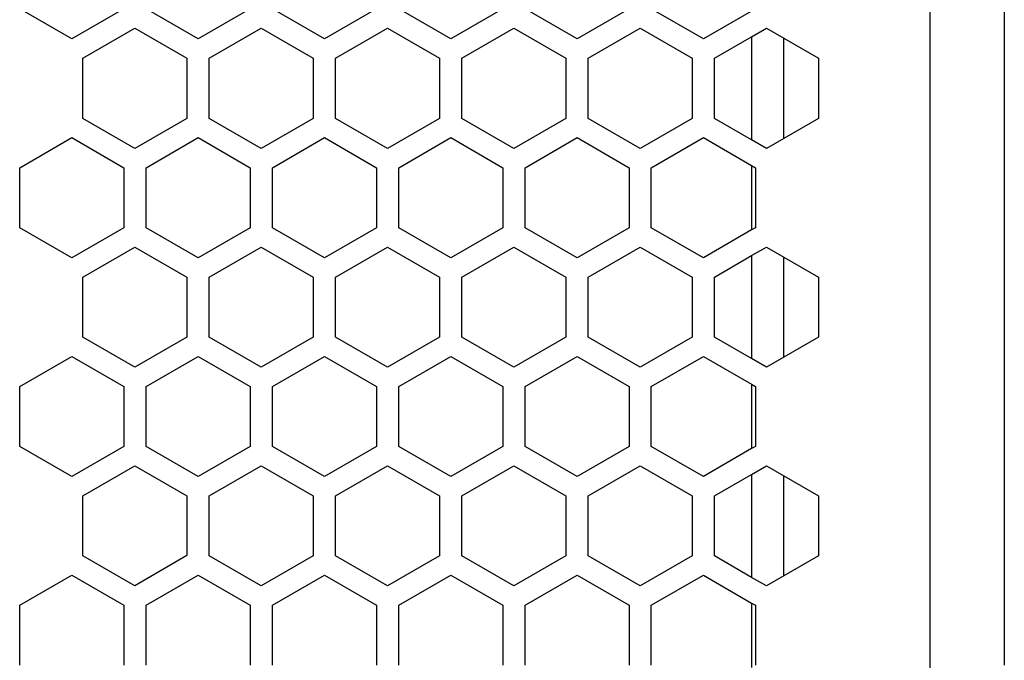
# Model space of a CAD drawing. Header units: millimetres. Extents: x -183 to 9, y -80 to 303.
# Tile 11 of 21: x -69 to -3, y 87 to 130. Entities that reach past the tile are written whole.
import ezdxf

# ---------------------------------------------------------------- set-up
doc = ezdxf.new("R2010")
doc.units = ezdxf.units.MM

# ---------------------------------------------------------------- blocks, each defined once
blk = doc.blocks.new('Abdeckfolie-S60-PSU__29', base_point=(-71, 34.5))
at = {"color": 7, "linetype": 'Continuous'}
for p, q in [((-20, 128.964), (-20, 122.036)), ((-20, 120.304), (-20, 115.974)), ((-20, 114.242), (-20, 107.313)), ((-20, 105.581), (-20, 101.251)), ((-20, 99.519), (-20, 92.591)), ((-20, 90.859), (-20, 86.529))]:
    blk.add_line(p, q, dxfattribs=at)
blk = doc.blocks.new('Gehaeuseschale-unten-L5_0007876-schwarz__35', base_point=(-171, -19.5))
at = {"color": 1, "linetype": 'Continuous'}
blk.add_line((-8, 270.5), (-8, -19.5), dxfattribs=at)
at = {"color": 7, "linetype": 'Continuous'}
for p, q in [((-40.25, 128.82), (-43.75, 130.84)), ((-36.75, 130.84), (-40.25, 128.82)), ((-31.75, 128.82), (-35.25, 130.84)), ((-28.25, 130.84), (-31.75, 128.82)), ((-23.25, 128.82), (-26.75, 130.84)), ((-20, 130.696), (-23.25, 128.82)), ((-3, 130.84), (-3, 127.521)), ((-48, 127.521), (-44.5, 129.541)), ((-44.5, 129.541), (-41, 127.521)), ((-39.5, 127.521), (-36, 129.541)), ((-36, 129.541), (-32.5, 127.521)), ((-31, 127.521), (-27.5, 129.541)), ((-27.5, 129.541), (-24, 127.521)), ((-20, 128.964), (-19, 129.541)), ((-19, 129.541), (-15.5, 127.521)), ((-22.5, 127.521), (-20, 128.964)), ((-48, 123.479), (-48, 127.521)), ((-41, 127.521), (-41, 123.479)), ((-39.5, 123.479), (-39.5, 127.521)), ((-32.5, 127.521), (-32.5, 123.479)), ((-31, 123.479), (-31, 127.521)), ((-24, 127.521), (-24, 123.479)), ((-22.5, 123.479), (-22.5, 127.521)), ((-15.5, 127.521), (-15.5, 123.479)), ((-3, 127.521), (-3, 123.479)), ((-44.5, 121.459), (-48, 123.479)), ((-41, 123.479), (-44.5, 121.459)), ((-36, 121.459), (-39.5, 123.479)), ((-32.5, 123.479), (-36, 121.459)), ((-27.5, 121.459), (-31, 123.479)), ((-24, 123.479), (-27.5, 121.459)), ((-20, 122.036), (-22.5, 123.479)), ((-15.5, 123.479), (-19, 121.459)), ((-3, 123.479), (-3, 120.16)), ((-43.75, 120.16), (-40.25, 122.18)), ((-40.25, 122.18), (-36.75, 120.16)), ((-35.25, 120.16), (-31.75, 122.18)), ((-31.75, 122.18), (-28.25, 120.16)), ((-26.75, 120.16), (-23.25, 122.18)), ((-23.25, 122.18), (-20, 120.304)), ((-19, 121.459), (-20, 122.036)), ((-43.75, 116.118), (-43.75, 120.16)), ((-36.75, 120.16), (-36.75, 116.118)), ((-35.25, 116.118), (-35.25, 120.16)), ((-28.25, 120.16), (-28.25, 116.118)), ((-26.75, 116.118), (-26.75, 120.16)), ((-20, 120.304), (-19.75, 120.16)), ((-19.75, 120.16), (-19.75, 116.118)), ((-3, 120.16), (-3, 116.118)), ((-40.25, 114.097), (-43.75, 116.118)), ((-36.75, 116.118), (-40.25, 114.097)), ((-31.75, 114.097), (-35.25, 116.118)), ((-28.25, 116.118), (-31.75, 114.097)), ((-23.25, 114.097), (-26.75, 116.118)), ((-20, 115.974), (-23.25, 114.097)), ((-19.75, 116.118), (-20, 115.974)), ((-3, 116.118), (-3, 112.798)), ((-48, 112.798), (-44.5, 114.819)), ((-44.5, 114.819), (-41, 112.798)), ((-39.5, 112.798), (-36, 114.819)), ((-36, 114.819), (-32.5, 112.798)), ((-31, 112.798), (-27.5, 114.819)), ((-27.5, 114.819), (-24, 112.798)), ((-20, 114.242), (-19, 114.819)), ((-19, 114.819), (-15.5, 112.798)), ((-22.5, 112.798), (-20, 114.242)), ((-48, 108.757), (-48, 112.798)), ((-41, 112.798), (-41, 108.757)), ((-39.5, 108.757), (-39.5, 112.798)), ((-32.5, 112.798), (-32.5, 108.757)), ((-31, 108.757), (-31, 112.798)), ((-24, 112.798), (-24, 108.757)), ((-22.5, 108.757), (-22.5, 112.798)), ((-15.5, 112.798), (-15.5, 108.757)), ((-3, 112.798), (-3, 108.757)), ((-44.5, 106.736), (-48, 108.757)), ((-41, 108.757), (-44.5, 106.736)), ((-36, 106.736), (-39.5, 108.757)), ((-32.5, 108.757), (-36, 106.736)), ((-27.5, 106.736), (-31, 108.757)), ((-24, 108.757), (-27.5, 106.736)), ((-20, 107.313), (-22.5, 108.757)), ((-15.5, 108.757), (-19, 106.736)), ((-3, 108.757), (-3, 105.437)), ((-43.75, 105.437), (-40.25, 107.458)), ((-40.25, 107.458), (-36.75, 105.437)), ((-35.25, 105.437), (-31.75, 107.458)), ((-31.75, 107.458), (-28.25, 105.437)), ((-26.75, 105.437), (-23.25, 107.458)), ((-23.25, 107.458), (-20, 105.581)), ((-19, 106.736), (-20, 107.313)), ((-43.75, 101.396), (-43.75, 105.437)), ((-36.75, 105.437), (-36.75, 101.396)), ((-35.25, 101.396), (-35.25, 105.437)), ((-28.25, 105.437), (-28.25, 101.396)), ((-26.75, 101.396), (-26.75, 105.437)), ((-20, 105.581), (-19.75, 105.437)), ((-19.75, 105.437), (-19.75, 101.396)), ((-3, 105.437), (-3, 101.396)), ((-40.25, 99.375), (-43.75, 101.396)), ((-36.75, 101.396), (-40.25, 99.375)), ((-31.75, 99.375), (-35.25, 101.396)), ((-28.25, 101.396), (-31.75, 99.375)), ((-23.25, 99.375), (-26.75, 101.396)), ((-19.75, 101.396), (-20, 101.251)), ((-3, 101.396), (-3, 98.076)), ((-20, 101.251), (-23.25, 99.375)), ((-39.5, 98.076), (-36, 100.097)), ((-36, 100.097), (-32.5, 98.076)), ((-31, 98.076), (-27.5, 100.097)), ((-27.5, 100.097), (-24, 98.076)), ((-20, 99.519), (-19, 100.097)), ((-19, 100.097), (-15.5, 98.076)), ((-22.5, 98.076), (-20, 99.519)), ((-39.5, 94.034), (-39.5, 98.076)), ((-32.5, 98.076), (-32.5, 94.034)), ((-31, 94.034), (-31, 98.076)), ((-24, 98.076), (-24, 94.034)), ((-22.5, 94.034), (-22.5, 98.076)), ((-15.5, 98.076), (-15.5, 94.034)), ((-3, 98.076), (-3, 94.034)), ((-36, 92.014), (-39.5, 94.034)), ((-32.5, 94.034), (-36, 92.014)), ((-27.5, 92.014), (-31, 94.034)), ((-24, 94.034), (-27.5, 92.014)), ((-20, 92.591), (-22.5, 94.034)), ((-15.5, 94.034), (-19, 92.014)), ((-3, 94.034), (-3, 90.715)), ((-35.25, 90.715), (-31.75, 92.735)), ((-31.75, 92.735), (-28.25, 90.715)), ((-26.75, 90.715), (-23.25, 92.735)), ((-23.25, 92.735), (-20, 90.859)), ((-19, 92.014), (-20, 92.591)), ((-20, 90.859), (-19.75, 90.715)), ((-35.25, 86.673), (-35.25, 90.715)), ((-28.25, 90.715), (-28.25, 86.673)), ((-26.75, 86.673), (-26.75, 90.715)), ((-19.75, 90.715), (-19.75, 86.673)), ((-3, 90.715), (-3, 86.673))]:
    blk.add_line(p, q, dxfattribs=at)
blk = doc.blocks.new('Gehaeuseschale-unten__36', base_point=(-171, -19.5))
at = {"color": 1, "linetype": 'Continuous'}
blk.add_line((-8, 270.5), (-8, -19.5), dxfattribs=at)
at = {"color": 7, "linetype": 'Continuous'}
for p, q in [((-40.25, 128.82), (-43.75, 130.84)), ((-36.75, 130.84), (-40.25, 128.82)), ((-31.75, 128.82), (-35.25, 130.84)), ((-28.25, 130.84), (-31.75, 128.82)), ((-23.25, 128.82), (-26.75, 130.84)), ((-20, 130.696), (-23.25, 128.82)), ((-3, 130.84), (-3, 127.521)), ((-48, 127.521), (-44.5, 129.541)), ((-44.5, 129.541), (-41, 127.521)), ((-39.5, 127.521), (-36, 129.541)), ((-36, 129.541), (-32.5, 127.521)), ((-31, 127.521), (-27.5, 129.541)), ((-27.5, 129.541), (-24, 127.521)), ((-20, 128.964), (-19, 129.541)), ((-19, 129.541), (-15.5, 127.521)), ((-22.5, 127.521), (-20, 128.964)), ((-48, 123.479), (-48, 127.521)), ((-41, 127.521), (-41, 123.479)), ((-39.5, 123.479), (-39.5, 127.521)), ((-32.5, 127.521), (-32.5, 123.479)), ((-31, 123.479), (-31, 127.521)), ((-24, 127.521), (-24, 123.479)), ((-22.5, 123.479), (-22.5, 127.521)), ((-15.5, 127.521), (-15.5, 123.479)), ((-3, 127.521), (-3, 123.479)), ((-44.5, 121.459), (-48, 123.479)), ((-41, 123.479), (-44.5, 121.459)), ((-36, 121.459), (-39.5, 123.479)), ((-32.5, 123.479), (-36, 121.459)), ((-27.5, 121.459), (-31, 123.479)), ((-24, 123.479), (-27.5, 121.459)), ((-20, 122.036), (-22.5, 123.479)), ((-15.5, 123.479), (-19, 121.459)), ((-3, 123.479), (-3, 120.16)), ((-43.75, 120.16), (-40.25, 122.18)), ((-40.25, 122.18), (-36.75, 120.16)), ((-35.25, 120.16), (-31.75, 122.18)), ((-31.75, 122.18), (-28.25, 120.16)), ((-26.75, 120.16), (-23.25, 122.18)), ((-23.25, 122.18), (-20, 120.304)), ((-19, 121.459), (-20, 122.036)), ((-43.75, 116.118), (-43.75, 120.16)), ((-36.75, 120.16), (-36.75, 116.118)), ((-35.25, 116.118), (-35.25, 120.16)), ((-28.25, 120.16), (-28.25, 116.118)), ((-26.75, 116.118), (-26.75, 120.16)), ((-20, 120.304), (-19.75, 120.16)), ((-19.75, 120.16), (-19.75, 116.118)), ((-3, 120.16), (-3, 116.118)), ((-40.25, 114.097), (-43.75, 116.118)), ((-36.75, 116.118), (-40.25, 114.097)), ((-31.75, 114.097), (-35.25, 116.118)), ((-28.25, 116.118), (-31.75, 114.097)), ((-23.25, 114.097), (-26.75, 116.118)), ((-20, 115.974), (-23.25, 114.097)), ((-19.75, 116.118), (-20, 115.974)), ((-3, 116.118), (-3, 112.798)), ((-48, 112.798), (-44.5, 114.819)), ((-44.5, 114.819), (-41, 112.798)), ((-39.5, 112.798), (-36, 114.819)), ((-36, 114.819), (-32.5, 112.798)), ((-31, 112.798), (-27.5, 114.819)), ((-27.5, 114.819), (-24, 112.798)), ((-20, 114.242), (-19, 114.819)), ((-19, 114.819), (-15.5, 112.798)), ((-22.5, 112.798), (-20, 114.242)), ((-48, 108.757), (-48, 112.798)), ((-41, 112.798), (-41, 108.757)), ((-39.5, 108.757), (-39.5, 112.798)), ((-32.5, 112.798), (-32.5, 108.757)), ((-31, 108.757), (-31, 112.798)), ((-24, 112.798), (-24, 108.757)), ((-22.5, 108.757), (-22.5, 112.798)), ((-15.5, 112.798), (-15.5, 108.757)), ((-3, 112.798), (-3, 108.757)), ((-44.5, 106.736), (-48, 108.757)), ((-41, 108.757), (-44.5, 106.736)), ((-36, 106.736), (-39.5, 108.757)), ((-32.5, 108.757), (-36, 106.736)), ((-27.5, 106.736), (-31, 108.757)), ((-24, 108.757), (-27.5, 106.736)), ((-20, 107.313), (-22.5, 108.757)), ((-15.5, 108.757), (-19, 106.736)), ((-3, 108.757), (-3, 105.437)), ((-43.75, 105.437), (-40.25, 107.458)), ((-40.25, 107.458), (-36.75, 105.437)), ((-35.25, 105.437), (-31.75, 107.458)), ((-31.75, 107.458), (-28.25, 105.437)), ((-26.75, 105.437), (-23.25, 107.458)), ((-23.25, 107.458), (-20, 105.581)), ((-19, 106.736), (-20, 107.313)), ((-43.75, 101.396), (-43.75, 105.437)), ((-36.75, 105.437), (-36.75, 101.396)), ((-35.25, 101.396), (-35.25, 105.437)), ((-28.25, 105.437), (-28.25, 101.396)), ((-26.75, 101.396), (-26.75, 105.437)), ((-20, 105.581), (-19.75, 105.437)), ((-19.75, 105.437), (-19.75, 101.396)), ((-3, 105.437), (-3, 101.396)), ((-40.25, 99.375), (-43.75, 101.396)), ((-36.75, 101.396), (-40.25, 99.375)), ((-31.75, 99.375), (-35.25, 101.396)), ((-28.25, 101.396), (-31.75, 99.375)), ((-23.25, 99.375), (-26.75, 101.396)), ((-19.75, 101.396), (-20, 101.251)), ((-3, 101.396), (-3, 98.076)), ((-20, 101.251), (-23.25, 99.375)), ((-39.5, 98.076), (-36, 100.097)), ((-36, 100.097), (-32.5, 98.076)), ((-31, 98.076), (-27.5, 100.097)), ((-27.5, 100.097), (-24, 98.076)), ((-20, 99.519), (-19, 100.097)), ((-19, 100.097), (-15.5, 98.076)), ((-22.5, 98.076), (-20, 99.519)), ((-39.5, 94.034), (-39.5, 98.076)), ((-32.5, 98.076), (-32.5, 94.034)), ((-31, 94.034), (-31, 98.076)), ((-24, 98.076), (-24, 94.034)), ((-22.5, 94.034), (-22.5, 98.076)), ((-15.5, 98.076), (-15.5, 94.034)), ((-3, 98.076), (-3, 94.034)), ((-36, 92.014), (-39.5, 94.034)), ((-32.5, 94.034), (-36, 92.014)), ((-27.5, 92.014), (-31, 94.034)), ((-24, 94.034), (-27.5, 92.014)), ((-20, 92.591), (-22.5, 94.034)), ((-15.5, 94.034), (-19, 92.014)), ((-3, 94.034), (-3, 90.715)), ((-35.25, 90.715), (-31.75, 92.735)), ((-31.75, 92.735), (-28.25, 90.715)), ((-26.75, 90.715), (-23.25, 92.735)), ((-23.25, 92.735), (-20, 90.859)), ((-19, 92.014), (-20, 92.591)), ((-20, 90.859), (-19.75, 90.715)), ((-35.25, 86.673), (-35.25, 90.715)), ((-28.25, 90.715), (-28.25, 86.673)), ((-26.75, 86.673), (-26.75, 90.715)), ((-19.75, 90.715), (-19.75, 86.673)), ((-3, 90.715), (-3, 86.673))]:
    blk.add_line(p, q, dxfattribs=at)
blk = doc.blocks.new('Gehaeuseschale-oben__37', base_point=(-171, -19.5))
at = {"color": 1, "linetype": 'Continuous'}
blk.add_line((-8, 270.5), (-8, -19.5), dxfattribs=at)
at = {"color": 7, "linetype": 'Continuous'}
for p, q in [((-65.75, 128.82), (-69.25, 130.84)), ((-62.25, 130.84), (-65.75, 128.82)), ((-57.25, 128.82), (-60.75, 130.84)), ((-53.75, 130.84), (-57.25, 128.82)), ((-48.75, 128.82), (-52.25, 130.84)), ((-45.25, 130.84), (-48.75, 128.82)), ((-40.25, 128.82), (-43.75, 130.84)), ((-36.75, 130.84), (-40.25, 128.82)), ((-31.75, 128.82), (-35.25, 130.84)), ((-28.25, 130.84), (-31.75, 128.82)), ((-23.25, 128.82), (-26.75, 130.84)), ((-20, 130.696), (-23.25, 128.82)), ((-3, 130.84), (-3, 127.521)), ((-65, 127.521), (-61.5, 129.541)), ((-61.5, 129.541), (-58, 127.521)), ((-56.5, 127.521), (-53, 129.541)), ((-53, 129.541), (-49.5, 127.521)), ((-48, 127.521), (-44.5, 129.541)), ((-44.5, 129.541), (-41, 127.521)), ((-39.5, 127.521), (-36, 129.541)), ((-36, 129.541), (-32.5, 127.521)), ((-31, 127.521), (-27.5, 129.541)), ((-27.5, 129.541), (-24, 127.521)), ((-20, 128.964), (-19, 129.541)), ((-19, 129.541), (-15.5, 127.521)), ((-22.5, 127.521), (-20, 128.964)), ((-65, 123.479), (-65, 127.521)), ((-58, 127.521), (-58, 123.479)), ((-56.5, 123.479), (-56.5, 127.521)), ((-49.5, 127.521), (-49.5, 123.479)), ((-48, 123.479), (-48, 127.521)), ((-41, 127.521), (-41, 123.479)), ((-39.5, 123.479), (-39.5, 127.521)), ((-32.5, 127.521), (-32.5, 123.479)), ((-31, 123.479), (-31, 127.521)), ((-24, 127.521), (-24, 123.479)), ((-22.5, 123.479), (-22.5, 127.521)), ((-15.5, 127.521), (-15.5, 123.479)), ((-3, 127.521), (-3, 123.479)), ((-61.5, 121.459), (-65, 123.479)), ((-58, 123.479), (-61.5, 121.459)), ((-53, 121.459), (-56.5, 123.479)), ((-49.5, 123.479), (-53, 121.459)), ((-44.5, 121.459), (-48, 123.479)), ((-41, 123.479), (-44.5, 121.459)), ((-36, 121.459), (-39.5, 123.479)), ((-32.5, 123.479), (-36, 121.459)), ((-27.5, 121.459), (-31, 123.479)), ((-24, 123.479), (-27.5, 121.459)), ((-20, 122.036), (-22.5, 123.479)), ((-15.5, 123.479), (-19, 121.459)), ((-3, 123.479), (-3, 120.16)), ((-69.25, 120.16), (-65.75, 122.18)), ((-65.75, 122.18), (-62.25, 120.16)), ((-60.75, 120.16), (-57.25, 122.18)), ((-57.25, 122.18), (-53.75, 120.16)), ((-52.25, 120.16), (-48.75, 122.18)), ((-48.75, 122.18), (-45.25, 120.16)), ((-43.75, 120.16), (-40.25, 122.18)), ((-40.25, 122.18), (-36.75, 120.16)), ((-35.25, 120.16), (-31.75, 122.18)), ((-31.75, 122.18), (-28.25, 120.16)), ((-26.75, 120.16), (-23.25, 122.18)), ((-23.25, 122.18), (-20, 120.304)), ((-19, 121.459), (-20, 122.036)), ((-69.25, 116.118), (-69.25, 120.16)), ((-62.25, 120.16), (-62.25, 116.118)), ((-60.75, 116.118), (-60.75, 120.16)), ((-53.75, 120.16), (-53.75, 116.118)), ((-52.25, 116.118), (-52.25, 120.16)), ((-45.25, 120.16), (-45.25, 116.118)), ((-43.75, 116.118), (-43.75, 120.16)), ((-36.75, 120.16), (-36.75, 116.118)), ((-35.25, 116.118), (-35.25, 120.16)), ((-28.25, 120.16), (-28.25, 116.118)), ((-26.75, 116.118), (-26.75, 120.16)), ((-20, 120.304), (-19.75, 120.16)), ((-19.75, 120.16), (-19.75, 116.118)), ((-3, 120.16), (-3, 116.118)), ((-65.75, 114.097), (-69.25, 116.118)), ((-62.25, 116.118), (-65.75, 114.097)), ((-57.25, 114.097), (-60.75, 116.118)), ((-53.75, 116.118), (-57.25, 114.097)), ((-48.75, 114.097), (-52.25, 116.118)), ((-45.25, 116.118), (-48.75, 114.097)), ((-40.25, 114.097), (-43.75, 116.118)), ((-36.75, 116.118), (-40.25, 114.097)), ((-31.75, 114.097), (-35.25, 116.118)), ((-28.25, 116.118), (-31.75, 114.097)), ((-23.25, 114.097), (-26.75, 116.118)), ((-20, 115.974), (-23.25, 114.097)), ((-19.75, 116.118), (-20, 115.974)), ((-3, 116.118), (-3, 112.798)), ((-65, 112.798), (-61.5, 114.819)), ((-61.5, 114.819), (-58, 112.798)), ((-56.5, 112.798), (-53, 114.819)), ((-53, 114.819), (-49.5, 112.798)), ((-48, 112.798), (-44.5, 114.819)), ((-44.5, 114.819), (-41, 112.798)), ((-39.5, 112.798), (-36, 114.819)), ((-36, 114.819), (-32.5, 112.798)), ((-31, 112.798), (-27.5, 114.819)), ((-27.5, 114.819), (-24, 112.798)), ((-20, 114.242), (-19, 114.819)), ((-19, 114.819), (-15.5, 112.798)), ((-22.5, 112.798), (-20, 114.242)), ((-65, 108.757), (-65, 112.798)), ((-58, 112.798), (-58, 108.757)), ((-56.5, 108.757), (-56.5, 112.798)), ((-49.5, 112.798), (-49.5, 108.757)), ((-48, 108.757), (-48, 112.798)), ((-41, 112.798), (-41, 108.757)), ((-39.5, 108.757), (-39.5, 112.798)), ((-32.5, 112.798), (-32.5, 108.757)), ((-31, 108.757), (-31, 112.798)), ((-24, 112.798), (-24, 108.757)), ((-22.5, 108.757), (-22.5, 112.798)), ((-15.5, 112.798), (-15.5, 108.757)), ((-3, 112.798), (-3, 108.757)), ((-61.5, 106.736), (-65, 108.757)), ((-58, 108.757), (-61.5, 106.736)), ((-53, 106.736), (-56.5, 108.757)), ((-49.5, 108.757), (-53, 106.736)), ((-44.5, 106.736), (-48, 108.757)), ((-41, 108.757), (-44.5, 106.736)), ((-36, 106.736), (-39.5, 108.757)), ((-32.5, 108.757), (-36, 106.736)), ((-27.5, 106.736), (-31, 108.757)), ((-24, 108.757), (-27.5, 106.736)), ((-20, 107.313), (-22.5, 108.757)), ((-15.5, 108.757), (-19, 106.736)), ((-3, 108.757), (-3, 105.437)), ((-69.25, 105.437), (-65.75, 107.458)), ((-65.75, 107.458), (-62.25, 105.437)), ((-60.75, 105.437), (-57.25, 107.458)), ((-57.25, 107.458), (-53.75, 105.437)), ((-52.25, 105.437), (-48.75, 107.458)), ((-48.75, 107.458), (-45.25, 105.437)), ((-43.75, 105.437), (-40.25, 107.458)), ((-40.25, 107.458), (-36.75, 105.437)), ((-35.25, 105.437), (-31.75, 107.458)), ((-31.75, 107.458), (-28.25, 105.437)), ((-26.75, 105.437), (-23.25, 107.458)), ((-23.25, 107.458), (-20, 105.581)), ((-19, 106.736), (-20, 107.313)), ((-69.25, 101.396), (-69.25, 105.437)), ((-62.25, 105.437), (-62.25, 101.396)), ((-60.75, 101.396), (-60.75, 105.437)), ((-53.75, 105.437), (-53.75, 101.396)), ((-52.25, 101.396), (-52.25, 105.437)), ((-45.25, 105.437), (-45.25, 101.396)), ((-43.75, 101.396), (-43.75, 105.437)), ((-36.75, 105.437), (-36.75, 101.396)), ((-35.25, 101.396), (-35.25, 105.437)), ((-28.25, 105.437), (-28.25, 101.396)), ((-26.75, 101.396), (-26.75, 105.437)), ((-20, 105.581), (-19.75, 105.437)), ((-19.75, 105.437), (-19.75, 101.396)), ((-3, 105.437), (-3, 101.396)), ((-65.75, 99.375), (-69.25, 101.396)), ((-62.25, 101.396), (-65.75, 99.375)), ((-57.25, 99.375), (-60.75, 101.396)), ((-53.75, 101.396), (-57.25, 99.375)), ((-48.75, 99.375), (-52.25, 101.396)), ((-45.25, 101.396), (-48.75, 99.375)), ((-40.25, 99.375), (-43.75, 101.396)), ((-36.75, 101.396), (-40.25, 99.375)), ((-31.75, 99.375), (-35.25, 101.396)), ((-28.25, 101.396), (-31.75, 99.375)), ((-23.25, 99.375), (-26.75, 101.396)), ((-19.75, 101.396), (-20, 101.251)), ((-3, 101.396), (-3, 98.076)), ((-20, 101.251), (-23.25, 99.375)), ((-65, 98.076), (-61.5, 100.097)), ((-61.5, 100.097), (-58, 98.076)), ((-56.5, 98.076), (-53, 100.097)), ((-53, 100.097), (-49.5, 98.076)), ((-48, 98.076), (-44.5, 100.097)), ((-44.5, 100.097), (-41, 98.076)), ((-39.5, 98.076), (-36, 100.097)), ((-36, 100.097), (-32.5, 98.076)), ((-31, 98.076), (-27.5, 100.097)), ((-27.5, 100.097), (-24, 98.076)), ((-20, 99.519), (-19, 100.097)), ((-19, 100.097), (-15.5, 98.076)), ((-22.5, 98.076), (-20, 99.519)), ((-65, 94.034), (-65, 98.076)), ((-58, 98.076), (-57.993, 94.062)), ((-56.5, 94.034), (-56.5, 98.076)), ((-49.5, 98.076), (-49.5, 94.034)), ((-48, 94.034), (-48, 98.076)), ((-41, 98.076), (-41, 94.034)), ((-39.5, 94.034), (-39.5, 98.076)), ((-32.5, 98.076), (-32.5, 94.034)), ((-31, 94.034), (-31, 98.076)), ((-24, 98.076), (-24, 94.034)), ((-22.5, 94.034), (-22.5, 98.076)), ((-15.5, 98.076), (-15.5, 94.034)), ((-3, 98.076), (-3, 94.034)), ((-61.5, 92.014), (-65, 94.034)), ((-57.993, 94.062), (-61.5, 92.014)), ((-53, 92.014), (-56.5, 94.034)), ((-49.5, 94.034), (-53, 92.014)), ((-44.5, 92.014), (-48, 94.034)), ((-41, 94.034), (-44.5, 92.014)), ((-36, 92.014), (-39.5, 94.034)), ((-32.5, 94.034), (-36, 92.014)), ((-27.5, 92.014), (-31, 94.034)), ((-24, 94.034), (-27.5, 92.014)), ((-20, 92.591), (-22.5, 94.034)), ((-15.5, 94.034), (-19, 92.014)), ((-3, 94.034), (-3, 90.715)), ((-69.25, 90.715), (-65.75, 92.735)), ((-65.75, 92.735), (-62.25, 90.715)), ((-60.75, 90.715), (-57.25, 92.735)), ((-57.25, 92.735), (-53.75, 90.715)), ((-52.25, 90.715), (-48.75, 92.735)), ((-48.75, 92.735), (-45.25, 90.715)), ((-43.75, 90.715), (-40.25, 92.735)), ((-40.25, 92.735), (-36.75, 90.715)), ((-35.25, 90.715), (-31.75, 92.735)), ((-31.75, 92.735), (-28.25, 90.715)), ((-26.75, 90.715), (-23.25, 92.735)), ((-23.25, 92.735), (-20, 90.859)), ((-19, 92.014), (-20, 92.591)), ((-20, 90.859), (-19.75, 90.715)), ((-69.25, 86.673), (-69.25, 90.715)), ((-62.25, 90.715), (-62.25, 86.673)), ((-60.75, 86.673), (-60.75, 90.715)), ((-53.75, 90.715), (-53.75, 86.673)), ((-52.25, 86.673), (-52.25, 90.715)), ((-45.25, 90.715), (-45.25, 86.673)), ((-43.75, 86.673), (-43.75, 90.715)), ((-36.75, 90.715), (-36.75, 86.673)), ((-35.25, 86.673), (-35.25, 90.715)), ((-28.25, 90.715), (-28.25, 86.673)), ((-26.75, 86.673), (-26.75, 90.715)), ((-19.75, 90.715), (-19.75, 86.673)), ((-3, 90.715), (-3, 86.673))]:
    blk.add_line(p, q, dxfattribs=at)
blk = doc.blocks.new('Gehaeuseschale-oben-L5_0007875-schwarz__38', base_point=(-171, -19.5))
at = {"color": 1, "linetype": 'Continuous'}
blk.add_line((-8, 270.5), (-8, -19.5), dxfattribs=at)
at = {"color": 7, "linetype": 'Continuous'}
for p, q in [((-65.75, 128.82), (-69.25, 130.84)), ((-62.25, 130.84), (-65.75, 128.82)), ((-57.25, 128.82), (-60.75, 130.84)), ((-53.75, 130.84), (-57.25, 128.82)), ((-48.75, 128.82), (-52.25, 130.84)), ((-45.25, 130.84), (-48.75, 128.82)), ((-40.25, 128.82), (-43.75, 130.84)), ((-36.75, 130.84), (-40.25, 128.82)), ((-31.75, 128.82), (-35.25, 130.84)), ((-28.25, 130.84), (-31.75, 128.82)), ((-23.25, 128.82), (-26.75, 130.84)), ((-20, 130.696), (-23.25, 128.82)), ((-3, 130.84), (-3, 127.521)), ((-65, 127.521), (-61.5, 129.541)), ((-61.5, 129.541), (-58, 127.521)), ((-56.5, 127.521), (-53, 129.541)), ((-53, 129.541), (-49.5, 127.521)), ((-48, 127.521), (-44.5, 129.541)), ((-44.5, 129.541), (-41, 127.521)), ((-39.5, 127.521), (-36, 129.541)), ((-36, 129.541), (-32.5, 127.521)), ((-31, 127.521), (-27.5, 129.541)), ((-27.5, 129.541), (-24, 127.521)), ((-20, 128.964), (-19, 129.541)), ((-19, 129.541), (-15.5, 127.521)), ((-22.5, 127.521), (-20, 128.964)), ((-65, 123.479), (-65, 127.521)), ((-58, 127.521), (-58, 123.479)), ((-56.5, 123.479), (-56.5, 127.521)), ((-49.5, 127.521), (-49.5, 123.479)), ((-48, 123.479), (-48, 127.521)), ((-41, 127.521), (-41, 123.479)), ((-39.5, 123.479), (-39.5, 127.521)), ((-32.5, 127.521), (-32.5, 123.479)), ((-31, 123.479), (-31, 127.521)), ((-24, 127.521), (-24, 123.479)), ((-22.5, 123.479), (-22.5, 127.521)), ((-15.5, 127.521), (-15.5, 123.479)), ((-3, 127.521), (-3, 123.479)), ((-61.5, 121.459), (-65, 123.479)), ((-58, 123.479), (-61.5, 121.459)), ((-53, 121.459), (-56.5, 123.479)), ((-49.5, 123.479), (-53, 121.459)), ((-44.5, 121.459), (-48, 123.479)), ((-41, 123.479), (-44.5, 121.459)), ((-36, 121.459), (-39.5, 123.479)), ((-32.5, 123.479), (-36, 121.459)), ((-27.5, 121.459), (-31, 123.479)), ((-24, 123.479), (-27.5, 121.459)), ((-20, 122.036), (-22.5, 123.479)), ((-15.5, 123.479), (-19, 121.459)), ((-3, 123.479), (-3, 120.16)), ((-69.25, 120.16), (-65.75, 122.18)), ((-65.75, 122.18), (-62.25, 120.16)), ((-60.75, 120.16), (-57.25, 122.18)), ((-57.25, 122.18), (-53.75, 120.16)), ((-52.25, 120.16), (-48.75, 122.18)), ((-48.75, 122.18), (-45.25, 120.16)), ((-43.75, 120.16), (-40.25, 122.18)), ((-40.25, 122.18), (-36.75, 120.16)), ((-35.25, 120.16), (-31.75, 122.18)), ((-31.75, 122.18), (-28.25, 120.16)), ((-26.75, 120.16), (-23.25, 122.18)), ((-23.25, 122.18), (-20, 120.304)), ((-19, 121.459), (-20, 122.036)), ((-69.25, 116.118), (-69.25, 120.16)), ((-62.25, 120.16), (-62.25, 116.118)), ((-60.75, 116.118), (-60.75, 120.16)), ((-53.75, 120.16), (-53.75, 116.118)), ((-52.25, 116.118), (-52.25, 120.16)), ((-45.25, 120.16), (-45.25, 116.118)), ((-43.75, 116.118), (-43.75, 120.16)), ((-36.75, 120.16), (-36.75, 116.118)), ((-35.25, 116.118), (-35.25, 120.16)), ((-28.25, 120.16), (-28.25, 116.118)), ((-26.75, 116.118), (-26.75, 120.16)), ((-20, 120.304), (-19.75, 120.16)), ((-19.75, 120.16), (-19.75, 116.118)), ((-3, 120.16), (-3, 116.118)), ((-65.75, 114.097), (-69.25, 116.118)), ((-62.25, 116.118), (-65.75, 114.097)), ((-57.25, 114.097), (-60.75, 116.118)), ((-53.75, 116.118), (-57.25, 114.097)), ((-48.75, 114.097), (-52.25, 116.118)), ((-45.25, 116.118), (-48.75, 114.097)), ((-40.25, 114.097), (-43.75, 116.118)), ((-36.75, 116.118), (-40.25, 114.097)), ((-31.75, 114.097), (-35.25, 116.118)), ((-28.25, 116.118), (-31.75, 114.097)), ((-23.25, 114.097), (-26.75, 116.118)), ((-20, 115.974), (-23.25, 114.097)), ((-19.75, 116.118), (-20, 115.974)), ((-3, 116.118), (-3, 112.798)), ((-65, 112.798), (-61.5, 114.819)), ((-61.5, 114.819), (-58, 112.798)), ((-56.5, 112.798), (-53, 114.819)), ((-53, 114.819), (-49.5, 112.798)), ((-48, 112.798), (-44.5, 114.819)), ((-44.5, 114.819), (-41, 112.798)), ((-39.5, 112.798), (-36, 114.819)), ((-36, 114.819), (-32.5, 112.798)), ((-31, 112.798), (-27.5, 114.819)), ((-27.5, 114.819), (-24, 112.798)), ((-20, 114.242), (-19, 114.819)), ((-19, 114.819), (-15.5, 112.798)), ((-22.5, 112.798), (-20, 114.242)), ((-65, 108.757), (-65, 112.798)), ((-58, 112.798), (-58, 108.757)), ((-56.5, 108.757), (-56.5, 112.798)), ((-49.5, 112.798), (-49.5, 108.757)), ((-48, 108.757), (-48, 112.798)), ((-41, 112.798), (-41, 108.757)), ((-39.5, 108.757), (-39.5, 112.798)), ((-32.5, 112.798), (-32.5, 108.757)), ((-31, 108.757), (-31, 112.798)), ((-24, 112.798), (-24, 108.757)), ((-22.5, 108.757), (-22.5, 112.798)), ((-15.5, 112.798), (-15.5, 108.757)), ((-3, 112.798), (-3, 108.757)), ((-61.5, 106.736), (-65, 108.757)), ((-58, 108.757), (-61.5, 106.736)), ((-53, 106.736), (-56.5, 108.757)), ((-49.5, 108.757), (-53, 106.736)), ((-44.5, 106.736), (-48, 108.757)), ((-41, 108.757), (-44.5, 106.736)), ((-36, 106.736), (-39.5, 108.757)), ((-32.5, 108.757), (-36, 106.736)), ((-27.5, 106.736), (-31, 108.757)), ((-24, 108.757), (-27.5, 106.736)), ((-20, 107.313), (-22.5, 108.757)), ((-15.5, 108.757), (-19, 106.736)), ((-3, 108.757), (-3, 105.437)), ((-69.25, 105.437), (-65.75, 107.458)), ((-65.75, 107.458), (-62.25, 105.437)), ((-60.75, 105.437), (-57.25, 107.458)), ((-57.25, 107.458), (-53.75, 105.437)), ((-52.25, 105.437), (-48.75, 107.458)), ((-48.75, 107.458), (-45.25, 105.437)), ((-43.75, 105.437), (-40.25, 107.458)), ((-40.25, 107.458), (-36.75, 105.437)), ((-35.25, 105.437), (-31.75, 107.458)), ((-31.75, 107.458), (-28.25, 105.437)), ((-26.75, 105.437), (-23.25, 107.458)), ((-23.25, 107.458), (-20, 105.581)), ((-19, 106.736), (-20, 107.313)), ((-69.25, 101.396), (-69.25, 105.437)), ((-62.25, 105.437), (-62.25, 101.396)), ((-60.75, 101.396), (-60.75, 105.437)), ((-53.75, 105.437), (-53.75, 101.396)), ((-52.25, 101.396), (-52.25, 105.437)), ((-45.25, 105.437), (-45.25, 101.396)), ((-43.75, 101.396), (-43.75, 105.437)), ((-36.75, 105.437), (-36.75, 101.396)), ((-35.25, 101.396), (-35.25, 105.437)), ((-28.25, 105.437), (-28.25, 101.396)), ((-26.75, 101.396), (-26.75, 105.437)), ((-20, 105.581), (-19.75, 105.437)), ((-19.75, 105.437), (-19.75, 101.396)), ((-3, 105.437), (-3, 101.396)), ((-65.75, 99.375), (-69.25, 101.396)), ((-62.25, 101.396), (-65.75, 99.375)), ((-57.25, 99.375), (-60.75, 101.396)), ((-53.75, 101.396), (-57.25, 99.375)), ((-48.75, 99.375), (-52.25, 101.396)), ((-45.25, 101.396), (-48.75, 99.375)), ((-40.25, 99.375), (-43.75, 101.396)), ((-36.75, 101.396), (-40.25, 99.375)), ((-31.75, 99.375), (-35.25, 101.396)), ((-28.25, 101.396), (-31.75, 99.375)), ((-23.25, 99.375), (-26.75, 101.396)), ((-19.75, 101.396), (-20, 101.251)), ((-3, 101.396), (-3, 98.076)), ((-20, 101.251), (-23.25, 99.375)), ((-65, 98.076), (-61.5, 100.097)), ((-61.5, 100.097), (-58, 98.076)), ((-56.5, 98.076), (-53, 100.097)), ((-53, 100.097), (-49.5, 98.076)), ((-48, 98.076), (-44.5, 100.097)), ((-44.5, 100.097), (-41, 98.076)), ((-39.5, 98.076), (-36, 100.097)), ((-36, 100.097), (-32.5, 98.076)), ((-31, 98.076), (-27.5, 100.097)), ((-27.5, 100.097), (-24, 98.076)), ((-20, 99.519), (-19, 100.097)), ((-19, 100.097), (-15.5, 98.076)), ((-22.5, 98.076), (-20, 99.519)), ((-65, 94.034), (-65, 98.076)), ((-58, 98.076), (-57.993, 94.062)), ((-56.5, 94.034), (-56.5, 98.076)), ((-49.5, 98.076), (-49.5, 94.034)), ((-48, 94.034), (-48, 98.076)), ((-41, 98.076), (-41, 94.034)), ((-39.5, 94.034), (-39.5, 98.076)), ((-32.5, 98.076), (-32.5, 94.034)), ((-31, 94.034), (-31, 98.076)), ((-24, 98.076), (-24, 94.034)), ((-22.5, 94.034), (-22.5, 98.076)), ((-15.5, 98.076), (-15.5, 94.034)), ((-3, 98.076), (-3, 94.034)), ((-61.5, 92.014), (-65, 94.034)), ((-57.993, 94.062), (-61.5, 92.014)), ((-53, 92.014), (-56.5, 94.034)), ((-49.5, 94.034), (-53, 92.014)), ((-44.5, 92.014), (-48, 94.034)), ((-41, 94.034), (-44.5, 92.014)), ((-36, 92.014), (-39.5, 94.034)), ((-32.5, 94.034), (-36, 92.014)), ((-27.5, 92.014), (-31, 94.034)), ((-24, 94.034), (-27.5, 92.014)), ((-20, 92.591), (-22.5, 94.034)), ((-15.5, 94.034), (-19, 92.014)), ((-3, 94.034), (-3, 90.715)), ((-69.25, 90.715), (-65.75, 92.735)), ((-65.75, 92.735), (-62.25, 90.715)), ((-60.75, 90.715), (-57.25, 92.735)), ((-57.25, 92.735), (-53.75, 90.715)), ((-52.25, 90.715), (-48.75, 92.735)), ((-48.75, 92.735), (-45.25, 90.715)), ((-43.75, 90.715), (-40.25, 92.735)), ((-40.25, 92.735), (-36.75, 90.715)), ((-35.25, 90.715), (-31.75, 92.735)), ((-31.75, 92.735), (-28.25, 90.715)), ((-26.75, 90.715), (-23.25, 92.735)), ((-23.25, 92.735), (-20, 90.859)), ((-19, 92.014), (-20, 92.591)), ((-20, 90.859), (-19.75, 90.715)), ((-69.25, 86.673), (-69.25, 90.715)), ((-62.25, 90.715), (-62.25, 86.673)), ((-60.75, 86.673), (-60.75, 90.715)), ((-53.75, 90.715), (-53.75, 86.673)), ((-52.25, 86.673), (-52.25, 90.715)), ((-45.25, 90.715), (-45.25, 86.673)), ((-43.75, 86.673), (-43.75, 90.715)), ((-36.75, 90.715), (-36.75, 86.673)), ((-35.25, 86.673), (-35.25, 90.715)), ((-28.25, 90.715), (-28.25, 86.673)), ((-26.75, 86.673), (-26.75, 90.715)), ((-19.75, 90.715), (-19.75, 86.673)), ((-3, 90.715), (-3, 86.673))]:
    blk.add_line(p, q, dxfattribs=at)
blk = doc.blocks.new('Netzteil-HLG-240-24_1__39', base_point=(-79.5, 20.134))
at = {"color": 7, "linetype": 'Continuous'}
for p, q in [((-17.833, 122.132), (-17.833, 128.868)), ((-17.833, 107.41), (-17.833, 114.145)), ((-17.833, 92.687), (-17.833, 99.423))]:
    blk.add_line(p, q, dxfattribs=at)
blk = doc.blocks.new('Netzteil-S60__42', base_point=(-182.559, -80.5))
for name, p in [('Gehaeuseschale-unten-L5_0007876-schwarz__35', (-171, -19.5)), ('Gehaeuseschale-unten__36', (-171, -19.5)), ('Gehaeuseschale-oben__37', (-171, -19.5)), ('Gehaeuseschale-oben-L5_0007875-schwarz__38', (-171, -19.5)), ('Netzteil-HLG-240-24_1__39', (-79.5, 20.134)), ('Abdeckfolie-S60-PSU__29', (-71, 34.5))]:
    blk.add_blockref(name, p)
blk = doc.blocks.new('AllgA', base_point=(-87, 111))
blk.add_blockref('Netzteil-S60__42', (-182.559, -80.5))

msp = doc.modelspace()

# ---------------------------------------------------------------- block references
msp.add_blockref('AllgA', (-87, 111))

doc.saveas('drawing.dxf')
